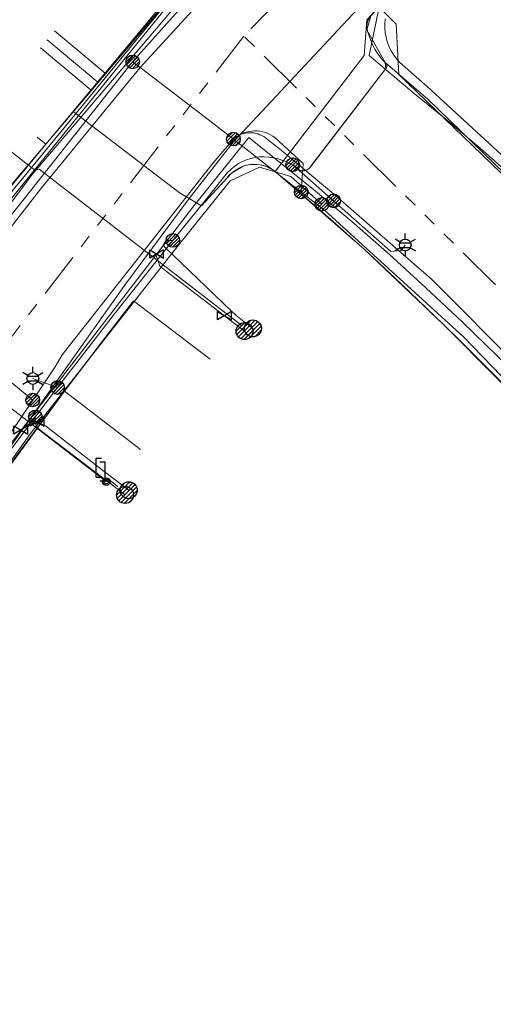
# Model space of a CAD drawing. Header units: metres. Extents: x 197355 to 199157, y 355772 to 356286.
# Tile 111 of 256: x 197656 to 197687, y 356105 to 356170. Entities that reach past the tile are written whole.
import ezdxf
from ezdxf.enums import TextEntityAlignment as Align
from ezdxf.lldxf.tags import DXFTag

# ---------------------------------------------------------------- set-up
doc = ezdxf.new("R2010")
doc.units = ezdxf.units.M
doc.linetypes.add('RI-GWA', pattern=[18.45, 6, -1.8, 1.75, -1.8, 1.75, -1.8, 1.75, -1.8])
for name, color, linetype, lineweight in [('B-WE-KL-DATA_HULPSTUK_KPNB.V.-S', 90, 'Continuous', 25), ('B-WE-KL-DATA_KABELBUNDEL_KPNB.V.-G', 90, 'Continuous', 18), ('B-WE-KL-DATA_KABELBUNDEL_ZIGGOB.V.-G', 94, 'Continuous', 18), ('B-WE-KL-DATA_TELECOM_ZIGGOB.V.-G', 94, 'KL-TELECOM-ALGEMEEN-N', 18), ('B-WE-KL-DATA_ZIGGOB.V.-G', 94, 'KL-DATA-N', 18), ('B-WE-KL-ET_LS_ENEXISNETBEHEERB.V.-G', 190, 'KL-LS-N', 18), ('B-WE-KL-ET_LS_HULPSTUK_ENEXISNETBEHEERB.V.-G', 190, 'Continuous', 18), ('B-WE-KL-ET_LS_HULPSTUK_ENEXISNETBEHEERB.V.-S', 190, 'Continuous', 25), ('B-WE-KL-ET_LS_KABELBUNDEL_ENEXISNETBEHEERB.V.-G', 190, 'KL-BUNDEL-N', 18), ('B-WE-KL-GAS_HULPSTUK_ENEXISNETBEHEERB.V.-S', 30, 'Continuous', 25), ('B-WE-KL-GAS_LD_AANSLUITLEIDING_30 MBAR_PE_25_ENEXISNETBEHEERB.V.-G', 50, 'KL-GAS-LD-N', 18), ('B-WE-KL-GAS_LD_AANSLUITLEIDING_30 MBAR_PE_40_ENEXISNETBEHEERB.V.-G', 50, 'KL-GAS-LD-N', 18), ('B-WE-KL-GAS_LD_ENEXISNETBEHEERB.V.-G', 50, 'KL-GAS-LD-N', 18), ('B-WE-KL-GAS_LD_HOOFDLEIDING_30 MBAR_PVC_110_ENEXISNETBEHEERB.V.-G', 50, 'KL-GAS-LD-N', 18), ('B-WE-KL-WATER_HULPSTUK_NVWATERLEIDINGMAATSCHAPPIJLIMBURG-S', 170, 'Continuous', 25), ('B-WE-KL-WATER_TRANSPORTLEIDING_NVWATERLEIDINGMAATSCHAPPIJLIMBURG-G', 170, 'KL-WATER-TR-N', 18), ('B-WE-RI-GWA_GEMEENTEROERMOND-G', 30, 'RI-GWA', 18)]:
    doc.layers.add(name, color=color, linetype=linetype, lineweight=lineweight)
doc.styles.add('NLCS-ISO', font='NLCS-ISO.ttf')
doc.styles.get("Standard").update_dxf_attribs({"font": 'isocp.shx'})
doc.linetypes.add('KL-BUNDEL-N', pattern='A,28,-5,[103,NLCS.SHX,S=1.25,R=0,X=0,Y=0],-5,[103,NLCS.SHX,S=1.25,R=0,X=0,Y=0],-5,[103,NLCS.SHX,S=1.25,R=0,X=0,Y=0],-5,[103,NLCS.SHX,S=1.25,R=0,X=0,Y=0],-5', length=53)
tags = doc.linetypes.add('KL-DATA-N', pattern='A,4,-1,[101,NLCS.SHX,S=0.5,R=0,X=0,Y=0],-1,4,-1,["D",Standard,S=1,R=0,X=-0.25,Y=-0.5],-1.5', length=12.5).pattern_tags.tags
tags[18] = DXFTag(74, 10)
tags = doc.linetypes.add('KL-GAS-LD-N', pattern='A,4,-1,[69,NLCS.SHX,S=0.5,R=0,X=0,Y=0],-1,4,-1,["L",Standard,S=1,R=0,X=0.25,Y=-0.5],-2', length=13).pattern_tags.tags
tags[18] = DXFTag(74, 10)
tags = doc.linetypes.add('KL-LS-N', pattern='A,4,-1,[103,NLCS.SHX,S=0.75,R=0,X=0,Y=0],-1,4,-1,["L",Standard,S=1,R=0,X=0,Y=-0.5],-2', length=13).pattern_tags.tags
tags[18] = DXFTag(74, 10)
doc.linetypes.add('KL-TELECOM-ALGEMEEN-N', pattern='A,7,-1,[101,NLCS.SHX,S=0.5,R=0,X=0,Y=0],-1', length=9)
doc.linetypes.add('KL-WATER-TR-N', pattern='A,7,-0.5,[168,NLCS.SHX,S=0.75,R=0,X=0.75,Y=0],-2,[168,NLCS.SHX,S=0.75,R=0,X=0.75,Y=0],-2', length=11.5)

# ---------------------------------------------------------------- blocks, each defined once
blk = doc.blocks.new('SKL-ET_HULP_MOF-SO')
h = blk.add_hatch()
h.set_pattern_fill('ANSI31', color=256, scale=6, style=0)
h.set_pattern_definition([(45, (-2.25, -126.982), (-0.53033, 0.53033), [])])
edge = h.paths.add_edge_path()
edge.add_arc((0, 0), 2.25, 0, 360)
at = {"linetype": 'Continuous'}
blk.add_circle((0, 0), 2.25, dxfattribs=at)
blk = doc.blocks.new('SKL-WTB_HULP_AANSLUITPUNT-SO')
h = blk.add_hatch()
h.set_pattern_fill('ANSI31', color=256, scale=3, style=0)
h.set_pattern_definition([(45, (-1.125, -63.491), (-0.265165, 0.265165), [])])
edge = h.paths.add_edge_path()
edge.add_arc((0, 0), 1.12, 0, 360)
at = {"linetype": 'Continuous'}
blk.add_circle((0, 0), 1.12, dxfattribs=at)
blk = doc.blocks.new('SKL-WTB_HULP_AFSLUITER-SO')
for p, q in [((2.3, 1.37), (-2.3, -1.37)), ((-2.3, 1.37), (2.3, -1.37)), ((2.3, -1.37), (2.3, 1.37))]:
    blk.add_line(p, q)
at = {"ltscale": 0.1}
blk.add_line((-2.3, -1.37), (-2.3, 1.37), dxfattribs=at)
blk = doc.blocks.new('SKL-WTB_HULP_VERLOOPSTUK-SO')
for p, q in [((-0.539, -0.383), (-0.539, 0.867)), ((-0.539, 0.867), (-0.193, 0.867)), ((0.048, 0.598), (-0.298, 0.598)), ((0.048, -0.652), (0.048, 0.598)), ((-0.539, -0.383), (-0.193, -0.383)), ((0.048, -0.652), (-0.298, -0.652))]:
    blk.add_line(p, q)
blk = doc.blocks.new('SKL-ET_HULP_AANSLUITPUNT-SO')
h = blk.add_hatch()
h.set_pattern_fill('ANSI31', color=256, scale=30, style=0)
h.set_pattern_definition([(45, (-11.25, -634.91), (-2.65165, 2.65165), [])])
edge = h.paths.add_edge_path()
edge.add_arc((0, 0), 11.2, 0, 360)
at = {"linetype": 'Continuous'}
blk.add_circle((0, 0), 11.2, dxfattribs=at)
blk = doc.blocks.new('B-SIE-WEG_LICHTMAST-SO')
at = {"ltscale": 0.1}
for p, q in [((0, 0.386), (0, 0.772)), ((-0.334, 0.193), (-0.668, 0.386)), ((0.334, 0.193), (0.668, 0.386)), ((-0.334, -0.193), (-0.668, -0.386)), ((0, -0.386), (0, -0.772)), ((0.334, -0.193), (0.668, -0.386))]:
    blk.add_line(p, q, dxfattribs=at)
at = {"flags": 128}
for points in [[(-0.354, 0.152), (0.354, 0.152)], [(-0.354, -0.152), (0.354, -0.152)]]:
    blk.add_lwpolyline(points, dxfattribs=at)
at = {"ltscale": 0.1}
blk.add_circle((0, 0), 0.386, dxfattribs=at)
at = {"style": 'NLCS-ISO'}
blk.add_attdef('TYPE', text='', height=0.549, dxfattribs=at).set_placement((0, 0.772), align=Align.BOTTOM_CENTER)
blk = doc.blocks.new('SIE-WEG_AFVALBAK_TYPE_01')
for radius in [0.25, 0.156]:
    blk.add_circle((0, 0), radius)

msp = doc.modelspace()

# ---------------------------------------------------------------- linework, layer by layer
at = {"layer": 'B-WE-KL-DATA_KABELBUNDEL_KPNB.V.-G', "ltscale": 0.5, "flags": 128}
for points in [[(197650.685, 356150.805), (197657.284, 356159.254), (197663.789, 356167.193), (197687.005, 356192.478)], [(197663.302, 356167.565), (197673.496, 356178.97), (197676.318, 356182.129)], [(197679.958, 356170.414), (197679.932, 356170.106), (197679.934, 356169.798), (197679.963, 356169.491), (197680.019, 356169.188), (197680.103, 356168.891), (197680.212, 356168.602), (197680.346, 356168.325), (197680.505, 356168.06), (197680.687, 356167.811), (197680.89, 356167.579), (197681.113, 356167.366), (197682.731, 356165.953), (197691.421, 356157.961), (197699.721, 356149.566), (197712.317, 356135.131), (197718.213, 356127.295), (197723.749, 356119.201), (197723.798, 356119.119)], [(197655.318, 356157.482), (197656.988, 356159.598), (197663.302, 356167.565)], [(197669.952, 356162.475), (197668.68, 356163.467), (197664.716, 356166.487), (197663.789, 356167.193), (197663.302, 356167.564)], [(197669.952, 356162.474), (197669.953, 356162.475), (197669.994, 356162.51), (197670.139, 356162.623), (197670.292, 356162.722), (197670.454, 356162.808), (197670.623, 356162.88), (197670.797, 356162.937), (197670.975, 356162.979), (197671.156, 356163.006), (197671.339, 356163.017), (197671.522, 356163.012), (197671.704, 356162.992), (197671.884, 356162.957), (197672.06, 356162.906), (197672.231, 356162.84), (197672.395, 356162.76), (197672.553, 356162.667), (197672.701, 356162.56), (197672.841, 356162.441), (197672.969, 356162.31), (197674.544, 356160.876), (197674.524, 356160.556), (197674.425, 356158.988)], [(197669.952, 356162.474), (197669.953, 356162.475), (197669.994, 356162.51), (197670.105, 356162.596), (197670.222, 356162.671), (197670.346, 356162.737), (197670.475, 356162.792), (197670.608, 356162.835), (197670.744, 356162.868), (197670.882, 356162.889), (197671.022, 356162.898), (197671.161, 356162.895), (197671.301, 356162.881), (197671.438, 356162.855), (197671.573, 356162.817), (197671.704, 356162.768), (197671.83, 356162.708), (197671.951, 356162.638), (197672.066, 356162.558), (197673.097, 356161.748), (197674.524, 356160.556), (197676.698, 356158.739), (197683.012, 356153.24), (197688.926, 356147.312)], [(197656.711, 356145.272), (197656.711, 356145.272), (197658.183, 356147.456), (197658.662, 356148.25), (197668.61, 356160.915), (197669.952, 356162.474)], [(197674.425, 356158.988), (197669.953, 356162.475), (197669.952, 356162.475)], [(197722.502, 356098.492), (197722.502, 356098.492), (197722.444, 356099.32), (197722.317, 356100.141), (197722.12, 356100.947), (197721.856, 356101.734), (197721.526, 356102.496), (197718.866, 356106.898), (197712.088, 356117.528), (197704.65, 356127.707), (197693.797, 356140.469), (197685.159, 356149.414), (197675.967, 356157.788), (197674.425, 356158.988)], [(197645.905, 356154.139), (197650.026, 356150.758), (197650.411, 356150.442), (197656.711, 356145.272), (197656.712, 356145.272)], [(197648.63, 356133.282), (197656.711, 356145.272)]]:
    msp.add_lwpolyline(points, dxfattribs=at)
at = {"layer": 'B-WE-KL-DATA_KABELBUNDEL_ZIGGOB.V.-G', "ltscale": 0.5, "flags": 128}
for points in [[(197667.031, 356158.562), (197669.93, 356162.275), (197678.762, 356171.715), (197683.715, 356177.577), (197703.399, 356196.675), (197727.357, 356217.527)], [(197661.49, 356166.822), (197672.614, 356180.168)], [(197672.713, 356160.331), (197678.568, 356167.978), (197678.754, 356170.341), (197682.959, 356174.935), (197686.794, 356178.927)], [(197658.149, 356169.605), (197661.49, 356166.822)], [(197657.668, 356169.027), (197661.005, 356166.239)], [(197657.22, 356168.489), (197660.56, 356165.705)], [(197661.005, 356166.239), (197661.49, 356166.822)], [(197660.56, 356165.705), (197661.005, 356166.239)], [(197659.381, 356164.29), (197660.56, 356165.705)], [(197657.585, 356162.134), (197659.381, 356164.29)], [(197667.031, 356158.562), (197666.364, 356158.958), (197659.381, 356164.29)], [(197648.977, 356151.776), (197657.585, 356162.134)], [(197657.585, 356162.134), (197657.015, 356162.608)], [(197672.713, 356160.331), (197672.141, 356160.665), (197671.712, 356160.783), (197671.041, 356160.793), (197670.601, 356160.688), (197669.819, 356160.229), (197667.849, 356158.075), (197667.031, 356158.562)], [(197698.782, 356134.82), (197696.317, 356137.513), (197691.023, 356142.999), (197683.821, 356150.242), (197678.59, 356155.191), (197672.713, 356160.331)], [(197667.031, 356158.562), (197662.777, 356152.829), (197642.467, 356124.219)], [(197668.407, 356147.96), (197663.349, 356151.823), (197658.818, 356145.86)], [(197658.818, 356145.86), (197652.776, 356137.665), (197647.012, 356129.529)], [(197663.826, 356142.008), (197658.818, 356145.86)]]:
    msp.add_lwpolyline(points, dxfattribs=at)
at = {"layer": 'B-WE-KL-DATA_TELECOM_ZIGGOB.V.-G', "ltscale": 0.5, "flags": 128}
for points in [[(197657.015, 356162.608), (197657.585, 356162.134), (197672.385, 356179.902), (197675.307, 356183.292), (197655.637, 356202.648), (197638.727, 356219.059), (197635.992, 356220.235), (197634.047, 356222.059), (197632.055, 356223.831), (197630.016, 356225.55), (197627.932, 356227.213), (197625.805, 356228.822), (197623.636, 356230.373), (197621.427, 356231.866), (197619.179, 356233.3), (197617.379, 356234.415), (197620.349, 356239.429), (197621.054, 356240.42), (197623.355, 356243.566), (197625.724, 356246.676), (197628.159, 356249.747), (197630.661, 356252.781), (197633.23, 356255.775), (197635.45, 356258.266)], [(197657.015, 356162.608), (197657.585, 356162.134), (197672.385, 356179.902), (197675.307, 356183.292), (197655.637, 356202.648), (197638.727, 356219.059), (197635.992, 356220.235), (197634.047, 356222.059), (197632.055, 356223.831), (197630.016, 356225.55), (197627.932, 356227.213), (197625.805, 356228.822), (197623.636, 356230.373), (197621.427, 356231.866), (197619.179, 356233.3), (197617.379, 356234.415), (197614.832, 356230.117), (197613.803, 356228.425), (197612.771, 356226.691), (197611.736, 356224.914), (197610.699, 356223.096), (197609.661, 356221.235), (197608.62, 356219.334), (197607.578, 356217.393), (197606.534, 356215.411), (197605.374, 356213.164), (197604.305, 356211.051), (197604.662, 356210.872)], [(197719.743, 356225.047), (197720.262, 356224.411), (197704.392, 356211.375), (197678, 356186.416), (197672.385, 356179.902), (197657.585, 356162.134), (197657.015, 356162.608)], [(197705.956, 356188.797), (197701.648, 356193.402), (197692.201, 356184.557), (197682.959, 356174.935), (197678.754, 356170.341), (197678.568, 356167.978), (197674.02, 356162.043), (197672.713, 356160.331), (197672.534, 356160.462), (197672.343, 356160.573), (197672.141, 356160.665), (197671.93, 356160.735), (197671.712, 356160.783), (197671.49, 356160.809), (197671.265, 356160.813), (197671.041, 356160.793), (197670.819, 356160.752), (197670.601, 356160.688), (197670.391, 356160.603), (197670.189, 356160.497), (197669.997, 356160.372), (197669.819, 356160.229), (197669.655, 356160.068), (197669.507, 356159.893), (197667.849, 356158.075), (197666.364, 356158.958), (197659.381, 356164.29), (197657.585, 356162.134), (197657.015, 356162.608)], [(197701.951, 356185.05), (197697.642, 356189.652), (197692.201, 356184.557), (197682.959, 356174.935), (197678.754, 356170.341), (197678.568, 356167.978), (197674.02, 356162.043), (197672.713, 356160.331), (197672.534, 356160.462), (197672.343, 356160.573), (197672.141, 356160.665), (197671.93, 356160.735), (197671.712, 356160.783), (197671.49, 356160.809), (197671.265, 356160.813), (197671.041, 356160.793), (197670.819, 356160.752), (197670.601, 356160.688), (197670.391, 356160.603), (197670.189, 356160.497), (197669.997, 356160.372), (197669.819, 356160.229), (197669.655, 356160.068), (197669.507, 356159.893), (197667.849, 356158.075), (197666.364, 356158.958), (197659.381, 356164.29), (197657.585, 356162.134), (197657.015, 356162.608)], [(197697.946, 356181.304), (197693.639, 356185.904), (197692.201, 356184.557), (197682.959, 356174.935), (197678.754, 356170.341), (197678.568, 356167.978), (197674.02, 356162.043), (197672.713, 356160.331), (197672.534, 356160.462), (197672.343, 356160.573), (197672.141, 356160.665), (197671.93, 356160.735), (197671.712, 356160.783), (197671.49, 356160.809), (197671.265, 356160.813), (197671.041, 356160.793), (197670.819, 356160.752), (197670.601, 356160.688), (197670.391, 356160.603), (197670.189, 356160.497), (197669.997, 356160.372), (197669.819, 356160.229), (197669.655, 356160.068), (197669.507, 356159.893), (197667.849, 356158.075), (197666.364, 356158.958), (197659.381, 356164.29), (197657.585, 356162.134), (197657.015, 356162.608)], [(197695.047, 356178.592), (197690.587, 356182.876), (197682.959, 356174.935), (197678.754, 356170.341), (197678.568, 356167.978), (197674.02, 356162.043), (197672.713, 356160.331), (197672.534, 356160.462), (197672.343, 356160.573), (197672.141, 356160.665), (197671.93, 356160.735), (197671.712, 356160.783), (197671.49, 356160.809), (197671.265, 356160.813), (197671.041, 356160.793), (197670.819, 356160.752), (197670.601, 356160.688), (197670.391, 356160.603), (197670.189, 356160.497), (197669.997, 356160.372), (197669.819, 356160.229), (197669.655, 356160.068), (197669.507, 356159.893), (197667.849, 356158.075), (197666.364, 356158.958), (197659.381, 356164.29), (197657.585, 356162.134), (197657.015, 356162.608)], [(197691.042, 356174.846), (197686.794, 356178.927), (197682.959, 356174.935), (197678.754, 356170.341), (197678.568, 356167.978), (197674.02, 356162.043), (197672.713, 356160.331), (197672.534, 356160.462), (197672.343, 356160.573), (197672.141, 356160.665), (197671.93, 356160.735), (197671.712, 356160.783), (197671.49, 356160.809), (197671.265, 356160.813), (197671.041, 356160.793), (197670.819, 356160.752), (197670.601, 356160.688), (197670.391, 356160.603), (197670.189, 356160.497), (197669.997, 356160.372), (197669.819, 356160.229), (197669.655, 356160.068), (197669.507, 356159.893), (197667.849, 356158.075), (197666.364, 356158.958), (197659.381, 356164.29), (197657.585, 356162.134), (197657.015, 356162.608)], [(197657.22, 356168.489), (197660.56, 356165.705), (197657.585, 356162.134), (197657.015, 356162.608)], [(197657.22, 356168.489), (197660.56, 356165.705), (197657.585, 356162.134), (197657.015, 356162.608)], [(197657.22, 356168.489), (197660.56, 356165.705), (197657.585, 356162.134), (197657.015, 356162.608)], [(197657.22, 356168.489), (197660.56, 356165.705), (197657.585, 356162.134), (197657.015, 356162.608)], [(197657.22, 356168.489), (197660.56, 356165.705), (197657.585, 356162.134), (197657.015, 356162.608)], [(197657.22, 356168.489), (197660.56, 356165.705), (197657.585, 356162.134), (197657.015, 356162.608)], [(197657.22, 356168.489), (197660.56, 356165.705), (197657.585, 356162.134), (197657.015, 356162.608)], [(197657.22, 356168.489), (197660.56, 356165.705), (197657.585, 356162.134), (197657.015, 356162.608)], [(197657.22, 356168.489), (197660.56, 356165.705), (197657.585, 356162.134), (197657.015, 356162.608)], [(197657.22, 356168.489), (197660.56, 356165.705), (197657.585, 356162.134), (197657.015, 356162.608)], [(197657.22, 356168.489), (197660.56, 356165.705), (197657.585, 356162.134), (197657.015, 356162.608)], [(197718.951, 356105.567), (197719.827, 356106.05), (197718.697, 356107.752), (197717.517, 356109.464), (197715.953, 356111.643), (197714.312, 356113.834), (197712.593, 356116.391), (197710.877, 356118.89), (197709.163, 356121.332), (197707.453, 356123.715), (197705.745, 356126.039), (197704.042, 356128.305), (197702.341, 356130.512), (197700.645, 356132.66), (197699.989, 356133.435), (197699.311, 356134.219), (197698.782, 356134.82), (197697.58, 356136.153), (197696.317, 356137.513), (197694.993, 356138.897), (197693.607, 356140.308), (197692.305, 356141.669), (197691.023, 356142.999), (197689.762, 356144.295), (197688.524, 356145.558), (197687.309, 356146.785), (197686.12, 356147.976), (197684.957, 356149.128), (197683.821, 356150.242), (197682.714, 356151.316), (197681.636, 356152.349), (197680.589, 356153.339), (197679.573, 356154.287), (197678.59, 356155.191), (197677.641, 356156.049), (197676.726, 356156.862), (197675.847, 356157.629), (197672.76, 356160.292), (197672.713, 356160.331), (197672.534, 356160.462), (197672.343, 356160.573), (197672.141, 356160.665), (197671.93, 356160.735), (197671.712, 356160.783), (197671.49, 356160.809), (197671.265, 356160.813), (197671.041, 356160.793), (197670.819, 356160.752), (197670.601, 356160.688), (197670.391, 356160.603), (197670.189, 356160.497), (197669.997, 356160.372), (197669.819, 356160.229), (197669.655, 356160.068), (197669.507, 356159.893), (197667.849, 356158.075), (197666.364, 356158.958), (197659.381, 356164.29), (197657.585, 356162.134), (197657.015, 356162.608)], [(197657.015, 356162.608), (197657.585, 356162.134), (197649.189, 356152.055), (197644.096, 356145.35), (197642.631, 356143.309), (197641.368, 356141.528), (197640.103, 356139.723), (197638.835, 356137.895), (197637.566, 356136.044), (197636.293, 356134.17), (197635.019, 356132.274), (197633.743, 356130.354), (197643.086, 356123.783), (197640.565, 356119.996), (197638.942, 356117.463), (197637.593, 356115.338), (197636.275, 356113.245), (197634.988, 356111.185), (197633.735, 356109.158), (197632.514, 356107.165), (197631.326, 356105.207), (197630.172, 356103.284), (197629.003, 356101.313), (197627.871, 356099.383), (197622.524, 356090.203), (197623.142, 356087.475), (197625.937, 356085.43), (197627.442, 356084.258), (197629.005, 356083.028), (197630.623, 356081.741), (197632.987, 356079.84), (197633.219, 356080.166)], [(197657.015, 356162.608), (197657.585, 356162.134), (197649.189, 356152.055), (197644.096, 356145.35), (197642.631, 356143.309), (197641.368, 356141.528), (197640.103, 356139.723), (197638.835, 356137.895), (197637.566, 356136.044), (197636.293, 356134.17), (197635.019, 356132.274), (197633.727, 356130.33), (197632.55, 356128.541), (197631.848, 356127.465), (197631.471, 356127.713)], [(197645.499, 356155.125), (197645.275, 356154.855), (197648.977, 356151.776), (197649.189, 356152.055), (197657.585, 356162.134), (197657.015, 356162.608)], [(197631.471, 356127.713), (197631.848, 356127.465), (197632.55, 356128.541), (197633.743, 356130.354), (197643.086, 356123.783), (197645.031, 356126.652), (197647.012, 356129.529), (197649.859, 356133.589), (197652.776, 356137.665), (197655.762, 356141.756), (197658.818, 356145.86), (197661.298, 356149.135), (197663.349, 356151.823), (197668.407, 356147.96)], [(197631.471, 356127.713), (197631.848, 356127.465), (197632.55, 356128.541), (197633.743, 356130.354), (197643.086, 356123.783), (197645.031, 356126.652), (197647.012, 356129.529), (197649.859, 356133.589), (197652.776, 356137.665), (197655.762, 356141.756), (197658.818, 356145.86), (197663.826, 356142.008)]]:
    msp.add_lwpolyline(points, dxfattribs=at)
at = {"layer": 'B-WE-KL-DATA_ZIGGOB.V.-G', "ltscale": 0.5, "flags": 128}
msp.add_lwpolyline([(197634.534, 356076.285), (197634.174, 356076.74), (197634.069, 356077.31), (197634.498, 356077.835), (197632.602, 356079.302), (197631.616, 356077.921), (197621.884, 356085.078), (197621.378, 356090.417), (197623.499, 356094.148), (197629.038, 356103.323), (197634.204, 356111.631), (197638.997, 356119.072), (197642.467, 356124.219), (197662.777, 356152.829), (197667.031, 356158.562), (197669.93, 356162.275), (197678.762, 356171.715), (197683.715, 356177.577), (197703.399, 356196.675), (197729.636, 356219.51), (197733.823, 356222.706), (197734.486, 356223.011), (197735.301, 356223.264), (197736.498, 356223.331), (197737.749, 356223.035), (197738.86, 356222.396), (197743.687, 356216.772), (197750.039, 356223.262), (197753.761, 356226.299), (197776.533, 356241.02), (197787.535, 356244.89)], dxfattribs=at)
at = {"layer": 'B-WE-KL-ET_LS_ENEXISNETBEHEERB.V.-G', "ltscale": 0.5, "flags": 128}
for points in [[(197726.714, 356229.311), (197726.953, 356229.509), (197727.037, 356229.602), (197727.064, 356229.694), (197727.033, 356229.784), (197726.946, 356229.874), (197726.831, 356229.94), (197726.717, 356229.962), (197726.603, 356229.937), (197726.49, 356229.868), (197722.632, 356226.715), (197719.119, 356223.834), (197715.629, 356220.938), (197711.815, 356217.734), (197704.253, 356211.518), (197701.878, 356209.383), (197699.97, 356207.649), (197698.044, 356205.88), (197696.284, 356204.245), (197694.562, 356202.629), (197692.879, 356201.031), (197691.235, 356199.453), (197689.63, 356197.893), (197688.064, 356196.352), (197686.536, 356194.831), (197685.048, 356193.328), (197683.121, 356191.349), (197681.44, 356189.592), (197679.816, 356187.862), (197678.249, 356186.16), (197672.54, 356179.773), (197653.97, 356157.913), (197639.929, 356139.164), (197635.169, 356132.067), (197629.891, 356123.858), (197628.662, 356122.179), (197620.521, 356108.801), (197616.861, 356102.656), (197616.806, 356102.527), (197616.809, 356102.423), (197616.864, 356102.334), (197616.971, 356102.261), (197616.987, 356102.253), (197617.105, 356102.215), (197617.207, 356102.223), (197617.293, 356102.279), (197617.363, 356102.382)], [(197676.315, 356183.996), (197672.54, 356179.773), (197653.97, 356157.913), (197639.929, 356139.164), (197635.169, 356132.067), (197629.891, 356123.858), (197628.662, 356122.179), (197620.521, 356108.801), (197612.578, 356095.463), (197612.525, 356095.337), (197612.509, 356095.177), (197612.544, 356095.02), (197612.628, 356094.882), (197612.752, 356094.778), (197613.956, 356094.067), (197621.16, 356089.861), (197621.306, 356089.732), (197621.392, 356089.556), (197621.404, 356089.362), (197621.34, 356089.177), (197620.133, 356087.11), (197620.035, 356086.896), (197619.981, 356086.666), (197619.975, 356086.43), (197620.019, 356086.183), (197620.127, 356085.909), (197620.255, 356085.644), (197620.404, 356085.39), (197620.57, 356085.148), (197620.755, 356084.918), (197620.956, 356084.704), (197621.174, 356084.505), (197621.405, 356084.323), (197621.892, 356083.969), (197635.646, 356073.258), (197636.422, 356072.629), (197638.492, 356070.885), (197638.662, 356070.791), (197638.856, 356070.77), (197639.043, 356070.825), (197639.194, 356070.947), (197640.304, 356072.28), (197640.456, 356072.403), (197640.643, 356072.458), (197640.837, 356072.437), (197641.008, 356072.344), (197642.657, 356070.971), (197642.76, 356070.915), (197642.876, 356070.903), (197642.988, 356070.936), (197643.079, 356071.01)], [(197679.756, 356171.436), (197679.018, 356170.604), (197678.884, 356170.414), (197678.795, 356170.199), (197678.757, 356169.969), (197678.77, 356169.737), (197678.794, 356169.601), (197678.896, 356169.276), (197679.011, 356168.967), (197679.14, 356168.676), (197679.282, 356168.404), (197679.436, 356168.153), (197679.6, 356167.923), (197679.775, 356167.717), (197679.96, 356167.534), (197680.033, 356167.451), (197680.069, 356167.346), (197680.062, 356167.236), (197680.013, 356167.137), (197674.962, 356160.57), (197674.816, 356160.441), (197674.631, 356160.378), (197674.437, 356160.391), (197674.262, 356160.477), (197673.86, 356160.787), (197673.54, 356160.941), (197673.22, 356161.069), (197672.903, 356161.17), (197672.59, 356161.244), (197672.28, 356161.291), (197671.974, 356161.31), (197671.675, 356161.302), (197671.381, 356161.267), (197671.095, 356161.205), (197670.817, 356161.116), (197670.547, 356161), (197670.287, 356160.857), (197670.037, 356160.689), (197669.798, 356160.494), (197669.571, 356160.275), (197669.355, 356160.031), (197668.289, 356158.673), (197665.934, 356155.761), (197662.113, 356150.945), (197658.356, 356146.092), (197656.903, 356144.182), (197655.158, 356141.865), (197651.462, 356136.864), (197647.833, 356131.826), (197646.236, 356129.581), (197641.932, 356123.2), (197639.744, 356119.843), (197637.695, 356116.637), (197637.161, 356115.79), (197635.207, 356112.658), (197633.284, 356109.517), (197632.65, 356108.47), (197630.461, 356104.796), (197629.554, 356103.251), (197620.133, 356087.11), (197620.035, 356086.896), (197619.981, 356086.666), (197619.975, 356086.43), (197620.019, 356086.183), (197620.127, 356085.909), (197620.255, 356085.644), (197620.404, 356085.39), (197620.57, 356085.148), (197620.755, 356084.918), (197620.956, 356084.704), (197621.174, 356084.505), (197621.405, 356084.323), (197621.892, 356083.969), (197635.646, 356073.258), (197636.422, 356072.629), (197638.492, 356070.885), (197638.662, 356070.791), (197638.856, 356070.77), (197639.043, 356070.825), (197639.194, 356070.947), (197640.304, 356072.28), (197640.456, 356072.403), (197640.643, 356072.458), (197640.837, 356072.437), (197641.008, 356072.344), (197642.657, 356070.971), (197642.76, 356070.915), (197642.876, 356070.903), (197642.988, 356070.936), (197643.079, 356071.01)], [(197679.756, 356171.436), (197679.018, 356170.604), (197678.884, 356170.414), (197678.795, 356170.199), (197678.757, 356169.969), (197678.77, 356169.737), (197678.794, 356169.601), (197678.896, 356169.276), (197679.011, 356168.967), (197679.14, 356168.676), (197679.282, 356168.404), (197679.436, 356168.153), (197679.6, 356167.923), (197679.775, 356167.717), (197679.96, 356167.534), (197682.782, 356165.105), (197695.796, 356152.494), (197697.181, 356151.19), (197698.547, 356149.867), (197700.597, 356147.814), (197702.604, 356145.718), (197704.365, 356143.805), (197705.502, 356142.531), (197706.624, 356141.242), (197707.291, 356140.486), (197709.518, 356137.624), (197711.04, 356135.626), (197712.546, 356133.615), (197714.982, 356130.284), (197716.506, 356128.15), (197718.012, 356126.003), (197720.079, 356122.99), (197727.084, 356112.644)], [(197675.791, 356158.176), (197673.731, 356160.02), (197671.667, 356160.626), (197669.742, 356159.714), (197666.069, 356155.15), (197656.559, 356143.058), (197647.469, 356130.29), (197643.277, 356124.183), (197636.556, 356114.138), (197622.957, 356090.758), (197622.606, 356088.673), (197623.718, 356086.874), (197635.545, 356077.576)], [(197673.86, 356160.787), (197676.561, 356158.401)], [(197676.561, 356158.401), (197680.34, 356155.069), (197681.018, 356155.136), (197681.288, 356155.491)], [(197665.96, 356155.793), (197665.693, 356155.793), (197665.527, 356155.757), (197665.395, 356155.649), (197665.353, 356155.578), (197665.342, 356155.509), (197665.362, 356155.442), (197665.413, 356155.377), (197669.809, 356151.145), (197670.117, 356150.865), (197670.44, 356150.603), (197671.235, 356149.995)], [(197658.356, 356146.092), (197656.719, 356146.692)], [(197656.884, 356144.157), (197656.874, 356144.08), (197656.871, 356143.844), (197656.926, 356143.632), (197657.038, 356143.445), (197657.208, 356143.281), (197662.802, 356139.012)]]:
    msp.add_lwpolyline(points, dxfattribs=at)
at = {"layer": 'B-WE-KL-ET_LS_HULPSTUK_ENEXISNETBEHEERB.V.-G', "ltscale": 0.5, "flags": 128}
msp.add_lwpolyline([(197675.193, 356160.873), (197679.569, 356166.56)], dxfattribs=at)
at = {"layer": 'B-WE-KL-ET_LS_KABELBUNDEL_ENEXISNETBEHEERB.V.-G', "ltscale": 0.5, "flags": 128}
for points in [[(197676.315, 356183.996), (197672.54, 356179.773), (197653.97, 356157.913), (197639.929, 356139.164), (197635.169, 356132.067), (197629.891, 356123.858), (197628.662, 356122.179), (197620.521, 356108.801), (197616.861, 356102.656)], [(197679.756, 356171.436), (197679.018, 356170.604), (197678.77, 356169.737), (197678.794, 356169.601), (197679.96, 356167.534)], [(197679.96, 356167.534), (197680.013, 356167.137), (197679.569, 356166.56)], [(197679.96, 356167.534), (197682.782, 356165.105), (197695.796, 356152.494), (197697.181, 356151.19), (197698.547, 356149.867), (197700.597, 356147.814), (197702.604, 356145.718), (197704.365, 356143.805), (197705.502, 356142.531), (197706.624, 356141.242), (197707.291, 356140.486), (197709.518, 356137.624), (197711.04, 356135.626), (197712.546, 356133.615), (197714.982, 356130.284), (197716.506, 356128.15), (197718.012, 356126.003), (197720.079, 356122.99), (197727.084, 356112.644)], [(197679.569, 356166.56), (197675.193, 356160.873)], [(197675.193, 356160.873), (197674.962, 356160.57), (197674.816, 356160.441), (197674.631, 356160.378), (197674.437, 356160.391), (197674.262, 356160.477), (197673.86, 356160.787), (197673.54, 356160.941), (197673.22, 356161.069), (197672.903, 356161.17), (197672.59, 356161.244), (197672.28, 356161.291), (197671.974, 356161.31), (197671.675, 356161.302), (197671.381, 356161.267), (197671.095, 356161.205), (197670.817, 356161.116), (197670.547, 356161), (197670.287, 356160.857), (197670.037, 356160.689), (197669.798, 356160.494), (197669.571, 356160.275), (197669.355, 356160.031), (197668.289, 356158.673), (197665.934, 356155.761), (197662.113, 356150.945), (197658.356, 356146.092), (197656.721, 356143.942), (197655.158, 356141.865), (197651.462, 356136.864), (197647.833, 356131.826), (197646.236, 356129.581), (197641.932, 356123.2), (197639.744, 356119.843)], [(197675.791, 356158.176), (197673.731, 356160.02), (197671.667, 356160.626), (197669.742, 356159.714), (197666.069, 356155.15), (197656.559, 356143.058), (197647.469, 356130.29), (197643.277, 356124.183), (197636.556, 356114.138), (197622.957, 356090.758), (197622.606, 356088.673), (197623.718, 356086.874), (197635.545, 356077.576)]]:
    msp.add_lwpolyline(points, dxfattribs=at)
at = {"layer": 'B-WE-KL-GAS_LD_AANSLUITLEIDING_30 MBAR_PE_25_ENEXISNETBEHEERB.V.-G', "ltscale": 0.5, "flags": 128}
msp.add_lwpolyline([(197664.889, 356154.897), (197664.866, 356154.808), (197665.096, 356154.098), (197665.791, 356153.547), (197669.355, 356150.83)], dxfattribs=at)
at = {"layer": 'B-WE-KL-GAS_LD_AANSLUITLEIDING_30 MBAR_PE_40_ENEXISNETBEHEERB.V.-G', "ltscale": 0.5, "flags": 128}
msp.add_lwpolyline([(197655.935, 356143.298), (197656.077, 356143.449), (197656.632, 356143.814), (197657.003, 356143.831)], dxfattribs=at)
at = {"layer": 'B-WE-KL-GAS_LD_ENEXISNETBEHEERB.V.-G', "ltscale": 0.5, "flags": 128}
for points in [[(197614.766, 356099.739), (197628.104, 356121.386), (197638.335, 356136.405), (197638.512, 356136.641), (197654.72, 356157.836), (197665.922, 356171.676), (197678.567, 356186.081), (197698.313, 356205.198), (197704.406, 356210.868), (197718.358, 356222.724), (197727.032, 356229.287)], [(197669.355, 356150.83), (197670.682, 356149.818)], [(197657.003, 356143.831), (197657.553, 356143.565), (197661.435, 356140.568)], [(197661.435, 356140.568), (197663.043, 356139.326)]]:
    msp.add_lwpolyline(points, dxfattribs=at)
at = {"layer": 'B-WE-KL-GAS_LD_HOOFDLEIDING_30 MBAR_PVC_110_ENEXISNETBEHEERB.V.-G', "ltscale": 0.5, "flags": 128}
for points in [[(197615.787, 356099.992), (197616.461, 356101.135), (197619.429, 356107.087), (197622.451, 356111.674), (197630.076, 356123.992), (197638.249, 356136.633), (197644.11, 356145.05), (197654.489, 356158.028), (197667.378, 356173.694), (197678.15, 356186.1), (197698.296, 356205.601), (197709.361, 356215.733), (197726.933, 356229.877), (197727.979, 356230.88)], [(197731.288, 356105.736), (197730.463, 356107.219), (197725.598, 356115.17), (197720.273, 356123.055), (197719.278, 356124.636), (197718.226, 356126.202), (197716.746, 356128.358), (197715.214, 356130.498), (197713.778, 356132.427), (197712.3, 356134.341), (197710.99, 356135.982), (197709.649, 356137.61), (197708.453, 356139.022), (197707.235, 356140.424), (197705.995, 356141.814), (197704.733, 356143.193), (197702.463, 356145.588), (197701.298, 356146.778), (197699.899, 356148.374), (197698.484, 356149.944), (197696.52, 356152.052), (197694.525, 356154.112), (197692.498, 356156.124), (197690.438, 356158.09), (197688.347, 356160.007), (197686.225, 356161.878), (197684.07, 356163.7), (197681.884, 356165.475), (197678.902, 356167.987), (197679.505, 356170.862), (197681.103, 356172.651), (197687.397, 356179.583), (197692.229, 356184.643), (197697.524, 356189.951), (197702.804, 356195.014), (197708.412, 356200.125), (197719.84, 356209.942), (197730.083, 356218.423), (197732.596, 356220.62), (197734.165, 356221.927)], [(197611.961, 356093.506), (197620.44, 356088.062), (197628.923, 356102.628), (197629.266, 356103.212), (197629.613, 356103.794), (197630.752, 356105.681), (197631.898, 356107.564), (197633.303, 356109.849), (197635.495, 356113.366), (197637.713, 356116.866), (197639.957, 356120.35), (197642.227, 356123.817), (197642.821, 356124.715), (197644.528, 356127.275), (197646.261, 356129.843), (197647.085, 356131.053), (197649.804, 356134.999), (197652.557, 356138.922), (197667.276, 356157.989), (197670.959, 356162.584), (197675.244, 356159.148), (197677.753, 356157.037), (197680.222, 356154.88), (197682.651, 356152.678), (197685.038, 356150.431), (197687.384, 356148.14), (197689.686, 356145.805), (197691.944, 356143.428), (197694.158, 356141.01), (197695.359, 356139.659), (197696.547, 356138.295), (197698.572, 356135.907), (197700.564, 356133.492), (197702.522, 356131.05), (197704.572, 356128.418), (197706.741, 356125.544), (197708.745, 356122.803), (197710.708, 356120.032), (197712.629, 356117.233), (197714.216, 356114.878), (197715.773, 356112.505), (197717.302, 356110.112), (197718.8, 356107.7), (197720.269, 356105.27), (197721.708, 356102.823), (197723.117, 356100.357), (197724.495, 356097.875), (197724.651, 356097.555)]]:
    msp.add_lwpolyline(points, dxfattribs=at)
at = {"layer": 'B-WE-KL-WATER_TRANSPORTLEIDING_NVWATERLEIDINGMAATSCHAPPIJLIMBURG-G', "ltscale": 0.5, "flags": 128}
for points in [[(197612.237, 356092.848), (197621.007, 356107.889), (197625.368, 356115.369), (197630.394, 356123.224), (197634.521, 356129.675), (197640.547, 356138.13), (197648.796, 356149.702), (197656.766, 356160.251), (197656.936, 356160.452), (197666.628, 356171.856), (197669.394, 356174.977), (197672.453, 356178.288)], [(197734.124, 356101.817), (197733.838, 356102.447), (197723.495, 356118.041), (197717.977, 356125.949), (197717.968, 356125.962), (197714.964, 356130.267), (197714.925, 356130.323), (197712.205, 356134.221), (197712.192, 356134.24), (197711.873, 356134.697), (197709.503, 356137.474), (197709.262, 356137.756), (197707.226, 356140.141), (197704.152, 356143.744), (197703.927, 356144.007), (197703.699, 356144.274), (197702.527, 356145.646), (197702.306, 356145.905), (197701.451, 356146.907), (197700.215, 356148.097), (197698.388, 356149.856), (197698.012, 356150.218), (197697.833, 356150.391), (197693.633, 356154.436), (197689.432, 356158.482), (197685.127, 356162.628), (197680.854, 356166.743), (197680.679, 356170.062), (197679.643, 356171.098), (197678.335, 356172.406), (197673.02, 356177.721), (197672.877, 356177.864), (197672.453, 356178.288)], [(197656.766, 356160.251), (197656.797, 356160.29), (197656.89, 356160.408), (197656.257, 356160.897), (197653.568, 356162.978)], [(197656.936, 356160.452), (197656.985, 356160.46), (197657.134, 356160.483), (197670.518, 356150.165)], [(197648.796, 356149.702), (197648.836, 356149.672), (197661.566, 356139.897)], [(197661.566, 356139.897), (197661.688, 356140.056), (197662.322, 356139.569)]]:
    msp.add_lwpolyline(points, dxfattribs=at)
at = {"layer": 'B-WE-RI-GWA_GEMEENTEROERMOND-G', "ltscale": 0.5, "flags": 128}
for points in [[(197698.941, 356198.317), (197670.638, 356169.269)], [(197670.638, 356169.269), (197638.994, 356128.318)], [(197706.924, 356133.431), (197670.638, 356169.269)]]:
    msp.add_lwpolyline(points, dxfattribs=at)

# ---------------------------------------------------------------- block references
at = {"layer": 'B-WE-KL-DATA_HULPSTUK_KPNB.V.-S', "xscale": 0.2, "yscale": 0.2, "zscale": 0.2}
for p in [(197663.302, 356167.565), (197663.302, 356167.565), (197663.302, 356167.564), (197669.952, 356162.475), (197669.952, 356162.475), (197669.952, 356162.474), (197669.952, 356162.474), (197669.952, 356162.474), (197674.425, 356158.988), (197674.425, 356158.988), (197674.425, 356158.988), (197656.711, 356145.272), (197656.711, 356145.272), (197656.712, 356145.272)]:
    msp.add_blockref('SKL-ET_HULP_MOF-SO', p, dxfattribs=at)
at = {"layer": 'B-WE-KL-ET_LS_HULPSTUK_ENEXISNETBEHEERB.V.-S'}
for name, p, xscale, yscale, zscale in [('SKL-ET_HULP_MOF-SO', (197673.86, 356160.787), 0.2, 0.2, 0.2), ('SKL-ET_HULP_MOF-SO', (197676.561, 356158.401), 0.2, 0.2, 0.2), ('SKL-ET_HULP_MOF-SO', (197675.791, 356158.176), 0.2, 0.2, 0.2), ('SKL-ET_HULP_MOF-SO', (197665.96, 356155.793), 0.2, 0.2, 0.2), ('SKL-ET_HULP_AANSLUITPUNT-SO', (197671.235, 356149.995), 0.05, 0.05, 0.05), ('SKL-ET_HULP_MOF-SO', (197658.356, 356146.092), 0.2, 0.2, 0.2), ('SKL-ET_HULP_MOF-SO', (197656.884, 356144.157), 0.2, 0.2, 0.2), ('SKL-ET_HULP_AANSLUITPUNT-SO', (197662.802, 356139.012), 0.05, 0.05, 0.05)]:
    msp.add_blockref(name, p, dxfattribs=dict(at, xscale=xscale, yscale=yscale, zscale=zscale))
for p in [(197681.288, 356155.491), (197656.719, 356146.692)]:
    msp.add_blockref('B-SIE-WEG_LICHTMAST-SO', p, dxfattribs=at)
at = {"layer": 'B-WE-KL-GAS_HULPSTUK_ENEXISNETBEHEERB.V.-S'}
for name, p, xscale, yscale, zscale in [('SKL-WTB_HULP_AFSLUITER-SO', (197664.889, 356154.897), 0.2, 0.2, 0.2), ('SKL-WTB_HULP_AFSLUITER-SO', (197669.355, 356150.83), 0.2, 0.2, 0.2), ('SKL-WTB_HULP_AANSLUITPUNT-SO', (197670.682, 356149.818), 0.5, 0.5, 0.5), ('SKL-WTB_HULP_AFSLUITER-SO', (197657.003, 356143.831), 0.2, 0.2, 0.2), ('SKL-WTB_HULP_AFSLUITER-SO', (197655.935, 356143.298), 0.2, 0.2, 0.2), ('SKL-WTB_HULP_AANSLUITPUNT-SO', (197663.043, 356139.326), 0.5, 0.5, 0.5)]:
    msp.add_blockref(name, p, dxfattribs=dict(at, xscale=xscale, yscale=yscale, zscale=zscale))
msp.add_blockref('SKL-WTB_HULP_VERLOOPSTUK-SO', (197661.435, 356140.568), dxfattribs=at)
at = {"layer": 'B-WE-KL-WATER_HULPSTUK_NVWATERLEIDINGMAATSCHAPPIJLIMBURG-S'}
msp.add_blockref('SIE-WEG_AFVALBAK_TYPE_01', (197661.566, 356139.897), dxfattribs=at)

doc.saveas('drawing.dxf')
